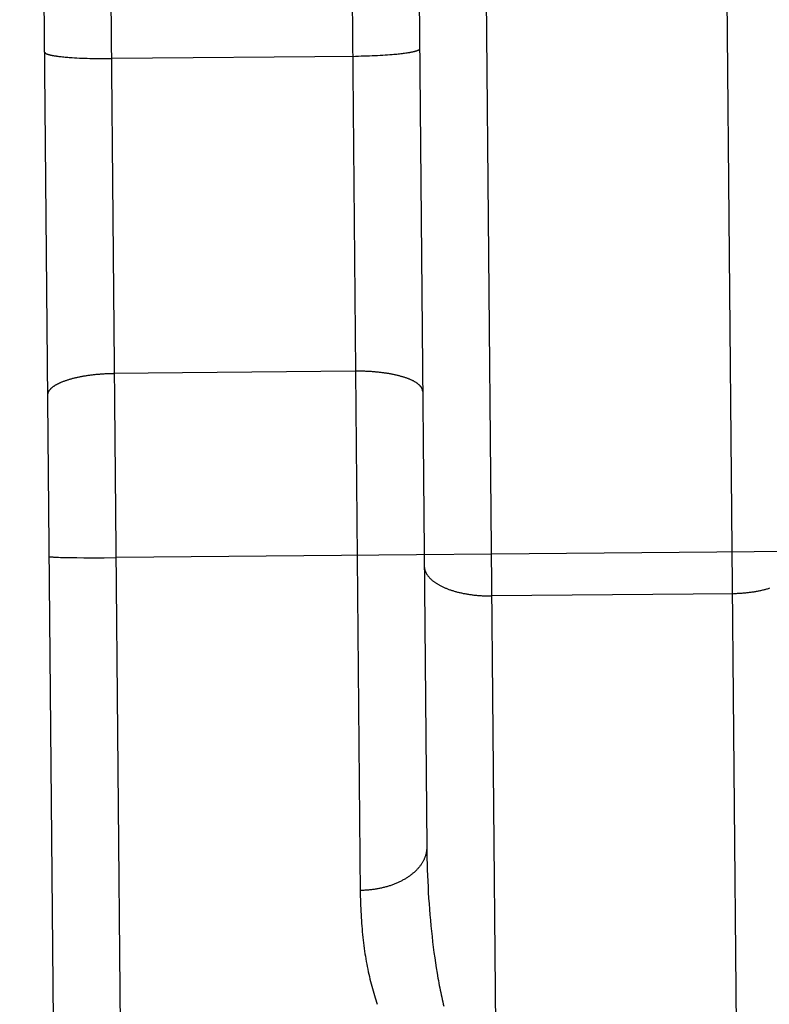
# Model space of a CAD drawing. Header units: inches. Extents: x 0 to 227, y 0 to 147.
# Tile 79 of 247: x 77.658 to 77.938, y 50.561 to 50.929. Entities that reach past the tile are written whole.
import ezdxf

# ---------------------------------------------------------------- set-up
doc = ezdxf.new("R2010")
doc.units = ezdxf.units.IN
doc.header["$LTSCALE"] = 12.466667
doc.header["$MEASUREMENT"] = 0
doc.linetypes.add('HIDDEN', pattern=[0.2, 0.1, -0.1])
doc.layers.add('DEFAULT_2', color=8, linetype='HIDDEN')

msp = doc.modelspace()

# ---------------------------------------------------------------- linework, layer by layer
at = {"layer": 'DEFAULT_2', "color": 8, "linetype": 'HIDDEN'}
for p, q in [((77.69618, 50.53048), (77.68313, 51.99416)), ((77.67096, 50.55526), (77.65835, 51.96869)), ((77.83071, 51.14448), (77.83617, 50.53224)), ((77.92617, 50.53304), (77.92071, 51.14528)), ((77.80654, 51.05121), (77.81038, 50.62027)), ((77.78159, 51.04621), (77.78554, 50.60286)), ((77.67256, 50.91547), (77.67298, 50.91541)), ((77.67298, 50.91541), (77.67342, 50.91536)), ((77.67342, 50.91536), (77.67388, 50.91531)), ((77.67388, 50.91531), (77.67434, 50.91526)), ((77.67434, 50.91526), (77.67483, 50.91521)), ((77.67483, 50.91521), (77.67532, 50.91516)), ((77.67532, 50.91516), (77.67583, 50.91511)), ((77.67583, 50.91511), (77.67635, 50.91507)), ((77.67635, 50.91507), (77.67689, 50.91503)), ((77.67689, 50.91503), (77.67744, 50.91499)), ((77.67744, 50.91499), (77.678, 50.91495)), ((77.678, 50.91495), (77.67886, 50.91489)), ((77.67886, 50.91489), (77.67975, 50.91484)), ((77.67975, 50.91484), (77.68066, 50.91479)), ((77.68066, 50.91479), (77.68159, 50.91475)), ((77.68159, 50.91475), (77.68254, 50.91471)), ((77.68254, 50.91471), (77.68351, 50.91468)), ((77.68351, 50.91468), (77.6845, 50.91465)), ((77.6845, 50.91465), (77.6855, 50.91462)), ((77.6855, 50.91462), (77.68651, 50.9146)), ((77.68651, 50.9146), (77.68753, 50.91459)), ((77.68753, 50.91459), (77.68857, 50.91457)), ((77.68857, 50.91457), (77.68961, 50.91457)), ((77.68961, 50.91457), (77.69065, 50.91457)), ((77.69065, 50.91457), (77.6917, 50.91457)), ((77.6917, 50.91457), (77.69276, 50.91457)), ((77.7838, 50.91539), (77.69276, 50.91457)), ((77.78485, 50.91541), (77.7838, 50.91539)), ((77.7859, 50.91543), (77.78485, 50.91541)), ((77.78694, 50.91545), (77.7859, 50.91543)), ((77.78797, 50.91548), (77.78694, 50.91545)), ((77.789, 50.91552), (77.78797, 50.91548)), ((77.79001, 50.91555), (77.789, 50.91552)), ((77.79101, 50.9156), (77.79001, 50.91555)), ((77.79199, 50.91564), (77.79101, 50.9156)), ((77.79296, 50.9157), (77.79199, 50.91564)), ((77.79391, 50.91575), (77.79296, 50.9157)), ((77.79484, 50.91581), (77.79391, 50.91575)), ((77.79575, 50.91587), (77.79484, 50.91581)), ((77.79664, 50.91594), (77.79575, 50.91587)), ((77.7975, 50.91601), (77.79664, 50.91594)), ((77.79806, 50.91606), (77.7975, 50.91601)), ((77.79861, 50.91611), (77.79806, 50.91606)), ((77.79914, 50.91616), (77.79861, 50.91611)), ((77.79966, 50.91622), (77.79914, 50.91616)), ((77.80017, 50.91627), (77.79966, 50.91622)), ((77.80067, 50.91633), (77.80017, 50.91627)), ((77.80115, 50.91639), (77.80067, 50.91633)), ((77.80162, 50.91644), (77.80115, 50.91639)), ((77.80207, 50.9165), (77.80162, 50.91644)), ((77.8025, 50.91657), (77.80207, 50.9165)), ((77.80293, 50.91663), (77.8025, 50.91657)), ((77.80333, 50.91669), (77.80293, 50.91663)), ((77.7838, 50.79787), (77.69345, 50.79706)), ((78.34754, 50.7341), (77.69442, 50.72827)), ((77.6707, 50.7285), (77.67094, 50.72848)), ((77.67094, 50.72848), (77.67119, 50.72847)), ((77.67119, 50.72847), (77.67145, 50.72845)), ((77.67145, 50.72845), (77.67189, 50.72843)), ((77.67189, 50.72843), (77.67237, 50.72841)), ((77.67237, 50.72841), (77.67288, 50.72839)), ((77.67288, 50.72839), (77.67363, 50.72837)), ((77.67363, 50.72837), (77.67465, 50.72834)), ((77.67465, 50.72834), (77.67601, 50.72831)), ((77.67601, 50.72831), (77.6775, 50.72829)), ((77.6775, 50.72829), (77.67967, 50.72826)), ((77.67967, 50.72826), (77.68232, 50.72824)), ((77.68232, 50.72824), (77.68583, 50.72823)), ((77.68583, 50.72823), (77.68988, 50.72824)), ((77.68988, 50.72824), (77.69442, 50.72827)), ((77.9249, 50.71477), (77.83455, 50.71397)), ((77.81038, 50.62027), (77.81041, 50.61812)), ((77.81041, 50.61812), (77.81045, 50.61597)), ((77.81045, 50.61597), (77.8105, 50.61382)), ((77.8105, 50.61382), (77.81057, 50.61169)), ((77.81057, 50.61169), (77.81064, 50.60956)), ((77.81064, 50.60956), (77.81073, 50.60743)), ((77.81073, 50.60743), (77.81084, 50.60532)), ((77.81084, 50.60532), (77.81095, 50.60322)), ((77.81095, 50.60322), (77.81108, 50.60112)), ((77.81108, 50.60112), (77.81122, 50.59904)), ((77.81122, 50.59904), (77.81138, 50.59697)), ((77.81138, 50.59697), (77.81154, 50.5949)), ((77.81154, 50.5949), (77.81172, 50.59285)), ((77.81172, 50.59285), (77.81192, 50.59082)), ((77.81257, 50.58479), (77.81282, 50.58281)), ((77.81282, 50.58281), (77.81307, 50.58084)), ((77.81307, 50.58084), (77.81334, 50.5789)), ((77.81334, 50.5789), (77.81363, 50.57697)), ((77.81363, 50.57697), (77.81392, 50.57506)), ((77.81392, 50.57506), (77.81423, 50.57317)), ((77.81423, 50.57317), (77.81455, 50.5713))]:
    msp.add_line(p, q, dxfattribs=at)
for points in [[(77.80773, 50.91821), (77.80773, 50.91818), (77.80772, 50.91814), (77.80771, 50.9181), (77.80769, 50.91807), (77.80767, 50.91803), (77.80764, 50.91799), (77.80761, 50.91796), (77.80757, 50.91792), (77.80753, 50.91788), (77.80749, 50.91785), (77.80743, 50.91781), (77.80738, 50.91777), (77.80732, 50.91774), (77.80725, 50.9177), (77.80718, 50.91766), (77.80711, 50.91763), (77.80703, 50.91759), (77.80694, 50.91755), (77.80685, 50.91752), (77.80676, 50.91748), (77.80666, 50.91745), (77.80655, 50.91741), (77.80645, 50.91737), (77.80633, 50.91734), (77.80621, 50.9173), (77.80609, 50.91727), (77.80597, 50.91723), (77.80583, 50.9172), (77.8057, 50.91716), (77.80556, 50.91713), (77.80541, 50.91709), (77.80526, 50.91706), (77.80511, 50.91702), (77.80495, 50.91699), (77.80479, 50.91696), (77.80462, 50.91692), (77.80445, 50.91689), (77.80427, 50.91685), (77.80409, 50.91682), (77.80391, 50.91679), (77.80372, 50.91676), (77.80353, 50.91672), (77.80333, 50.91669)], [(77.66773, 50.91696), (77.66774, 50.91693), (77.66774, 50.91689), (77.66776, 50.91686), (77.66777, 50.91682), (77.6678, 50.91678), (77.66782, 50.91675), (77.66786, 50.91671), (77.66789, 50.91667), (77.66794, 50.91664), (77.66798, 50.9166), (77.66803, 50.91657), (77.66809, 50.91653), (77.66815, 50.91649), (77.66822, 50.91646), (77.66829, 50.91642), (77.66837, 50.91639), (77.66845, 50.91635), (77.66853, 50.91632), (77.66862, 50.91628), (77.66872, 50.91625), (77.66882, 50.91622), (77.66892, 50.91618), (77.66903, 50.91615), (77.66914, 50.91611), (77.66926, 50.91608), (77.66939, 50.91605), (77.66951, 50.91601), (77.66965, 50.91598), (77.66978, 50.91595), (77.66992, 50.91592), (77.67007, 50.91588), (77.67022, 50.91585), (77.67037, 50.91582), (77.67053, 50.91579), (77.6707, 50.91576), (77.67086, 50.91573), (77.67104, 50.9157), (77.67121, 50.91567), (77.67139, 50.91564), (77.67158, 50.91561), (77.67177, 50.91558), (77.67196, 50.91555), (77.67216, 50.91552), (77.67256, 50.91547)], [(77.66887, 50.78901), (77.66888, 50.78912), (77.66888, 50.78923), (77.66889, 50.78934), (77.66891, 50.78945), (77.66893, 50.78956), (77.66896, 50.78967), (77.66899, 50.78978), (77.66902, 50.78989), (77.66906, 50.79), (77.66911, 50.79011), (77.66916, 50.79022), (77.66922, 50.79033), (77.66928, 50.79043), (77.66934, 50.79054), (77.66941, 50.79065), (77.66949, 50.79076), (77.66956, 50.79087), (77.66965, 50.79097), (77.66974, 50.79108), (77.66983, 50.79119), (77.66993, 50.79129), (77.67003, 50.7914), (77.67014, 50.79151), (77.67025, 50.79161), (77.67037, 50.79171), (77.67049, 50.79182), (77.67062, 50.79192), (77.67075, 50.79203), (77.67089, 50.79213), (77.67103, 50.79223), (77.67117, 50.79233), (77.67132, 50.79243), (77.67147, 50.79253), (77.67163, 50.79263), (77.67179, 50.79273), (77.67196, 50.79283), (77.67213, 50.79292), (77.67231, 50.79302), (77.67249, 50.79312), (77.67267, 50.79321), (77.67286, 50.79331), (77.67305, 50.7934), (77.67324, 50.79349), (77.67344, 50.79358), (77.67365, 50.79368), (77.67386, 50.79377), (77.67407, 50.79385), (77.67428, 50.79394), (77.6745, 50.79403), (77.67473, 50.79412), (77.67496, 50.7942), (77.67519, 50.79429), (77.67542, 50.79437), (77.67566, 50.79445), (77.6759, 50.79453), (77.67615, 50.79461), (77.6764, 50.79469), (77.67665, 50.79477), (77.6769, 50.79485), (77.67716, 50.79493), (77.67743, 50.795), (77.67769, 50.79507), (77.67796, 50.79515), (77.67823, 50.79522), (77.67851, 50.79529), (77.67879, 50.79536), (77.67907, 50.79543), (77.67935, 50.79549), (77.67964, 50.79556), (77.67993, 50.79562), (77.68022, 50.79569), (77.68051, 50.79575), (77.68081, 50.79581), (77.68111, 50.79587), (77.68141, 50.79592), (77.68172, 50.79598), (77.68203, 50.79604), (77.68234, 50.79609), (77.68265, 50.79614), (77.68296, 50.79619), (77.68328, 50.79624), (77.6836, 50.79629), (77.68392, 50.79634), (77.68424, 50.79638), (77.68457, 50.79643), (77.68489, 50.79647), (77.68522, 50.79651), (77.68555, 50.79655), (77.68588, 50.79659), (77.68622, 50.79663), (77.68655, 50.79666), (77.68689, 50.7967), (77.68722, 50.79673), (77.68756, 50.79676), (77.6879, 50.79679), (77.68824, 50.79682), (77.68858, 50.79685), (77.68893, 50.79687), (77.68927, 50.7969), (77.68962, 50.79692), (77.68996, 50.79694), (77.69031, 50.79696), (77.69066, 50.79698), (77.691, 50.79699), (77.69135, 50.79701), (77.6917, 50.79702), (77.69205, 50.79703), (77.6924, 50.79704), (77.69275, 50.79705), (77.6931, 50.79706), (77.69345, 50.79706)], [(77.80887, 50.79026), (77.80887, 50.79037), (77.80886, 50.79048), (77.80884, 50.79059), (77.80883, 50.7907), (77.8088, 50.79081), (77.80877, 50.79092), (77.80874, 50.79103), (77.8087, 50.79113), (77.80866, 50.79124), (77.80861, 50.79135), (77.80856, 50.79146), (77.8085, 50.79157), (77.80844, 50.79168), (77.80837, 50.79178), (77.8083, 50.79189), (77.80823, 50.792), (77.80814, 50.7921), (77.80806, 50.79221), (77.80797, 50.79231), (77.80787, 50.79242), (77.80777, 50.79252), (77.80767, 50.79263), (77.80756, 50.79273), (77.80744, 50.79283), (77.80732, 50.79294), (77.8072, 50.79304), (77.80707, 50.79314), (77.80694, 50.79324), (77.8068, 50.79334), (77.80666, 50.79344), (77.80651, 50.79354), (77.80636, 50.79364), (77.80621, 50.79373), (77.80605, 50.79383), (77.80588, 50.79393), (77.80572, 50.79402), (77.80554, 50.79411), (77.80537, 50.79421), (77.80519, 50.7943), (77.805, 50.79439), (77.80481, 50.79448), (77.80462, 50.79457), (77.80442, 50.79466), (77.80422, 50.79475), (77.80401, 50.79484), (77.8038, 50.79492), (77.80359, 50.79501), (77.80337, 50.79509), (77.80315, 50.79518), (77.80292, 50.79526), (77.8027, 50.79534), (77.80246, 50.79542), (77.80223, 50.7955), (77.80199, 50.79558), (77.80174, 50.79566), (77.8015, 50.79573), (77.80125, 50.79581), (77.80099, 50.79588), (77.80074, 50.79595), (77.80048, 50.79603), (77.80021, 50.7961), (77.79994, 50.79616), (77.79967, 50.79623), (77.7994, 50.7963), (77.79913, 50.79636), (77.79885, 50.79643), (77.79856, 50.79649), (77.79828, 50.79655), (77.79799, 50.79661), (77.7977, 50.79667), (77.79741, 50.79673), (77.79711, 50.79679), (77.79681, 50.79684), (77.79651, 50.7969), (77.79621, 50.79695), (77.7959, 50.797), (77.79559, 50.79705), (77.79528, 50.7971), (77.79497, 50.79714), (77.79465, 50.79719), (77.79434, 50.79723), (77.79402, 50.79728), (77.7937, 50.79732), (77.79337, 50.79736), (77.79305, 50.7974), (77.79272, 50.79743), (77.79239, 50.79747), (77.79206, 50.7975), (77.79173, 50.79754), (77.79139, 50.79757), (77.79106, 50.7976), (77.79072, 50.79762), (77.79039, 50.79765), (77.79005, 50.79768), (77.78971, 50.7977), (77.78936, 50.79772), (77.78902, 50.79774), (77.78868, 50.79776), (77.78833, 50.79778), (77.78799, 50.7978), (77.78764, 50.79781), (77.7873, 50.79782), (77.78695, 50.79783), (77.7866, 50.79784), (77.78625, 50.79785), (77.7859, 50.79786), (77.78555, 50.79786), (77.7852, 50.79787), (77.78485, 50.79787), (77.7845, 50.79787), (77.78415, 50.79787), (77.7838, 50.79787)], [(77.66941, 50.72869), (77.66941, 50.72868), (77.66942, 50.72867), (77.66943, 50.72866), (77.66945, 50.72865), (77.66947, 50.72864), (77.6695, 50.72863), (77.66953, 50.72862), (77.66957, 50.72862), (77.66961, 50.72861), (77.66966, 50.7286), (77.66971, 50.72859), (77.66977, 50.72858), (77.66983, 50.72857), (77.66989, 50.72857), (77.66996, 50.72856), (77.67004, 50.72855), (77.67012, 50.72854), (77.67021, 50.72853), (77.6703, 50.72853), (77.67039, 50.72852), (77.67049, 50.72851), (77.6707, 50.7285)], [(77.80945, 50.72509), (77.80945, 50.72493), (77.80946, 50.72477), (77.80948, 50.72461), (77.80949, 50.72446), (77.80952, 50.7243), (77.80955, 50.72414), (77.80958, 50.72398), (77.80962, 50.72382), (77.80966, 50.72367), (77.80971, 50.72351), (77.80976, 50.72335), (77.80982, 50.72319), (77.80988, 50.72304), (77.80995, 50.72288), (77.81002, 50.72273), (77.8101, 50.72257), (77.81018, 50.72242), (77.81027, 50.72226), (77.81036, 50.72211), (77.81045, 50.72196), (77.81056, 50.72181), (77.81066, 50.72166), (77.81077, 50.72151), (77.81089, 50.72136), (77.81101, 50.72121), (77.81113, 50.72106), (77.81126, 50.72091), (77.81139, 50.72077), (77.81153, 50.72062), (77.81167, 50.72048), (77.81182, 50.72033), (77.81197, 50.72019), (77.81212, 50.72005), (77.81228, 50.71991), (77.81245, 50.71977), (77.81262, 50.71963), (77.81279, 50.71949), (77.81297, 50.71936), (77.81315, 50.71922), (77.81334, 50.71909), (77.81353, 50.71896), (77.81372, 50.71883), (77.81392, 50.7187), (77.81412, 50.71857), (77.81433, 50.71844), (77.81454, 50.71831), (77.81475, 50.71819), (77.81497, 50.71807), (77.81519, 50.71794), (77.81541, 50.71782), (77.81564, 50.7177), (77.81588, 50.71759), (77.81611, 50.71747), (77.81635, 50.71736), (77.8166, 50.71724), (77.81684, 50.71713), (77.81709, 50.71702), (77.81735, 50.71692), (77.81761, 50.71681), (77.81787, 50.71671), (77.81813, 50.7166), (77.8184, 50.7165), (77.81867, 50.7164), (77.81894, 50.7163), (77.81922, 50.71621), (77.8195, 50.71611), (77.81978, 50.71602), (77.82007, 50.71593), (77.82035, 50.71584), (77.82064, 50.71576), (77.82094, 50.71567), (77.82123, 50.71559), (77.82153, 50.71551), (77.82183, 50.71543), (77.82214, 50.71535), (77.82244, 50.71528), (77.82275, 50.7152), (77.82306, 50.71513), (77.82338, 50.71506), (77.82369, 50.71499), (77.82401, 50.71493), (77.82433, 50.71487), (77.82465, 50.71481), (77.82498, 50.71475), (77.8253, 50.71469), (77.82563, 50.71463), (77.82596, 50.71458), (77.82629, 50.71453), (77.82662, 50.71448), (77.82695, 50.71444), (77.82729, 50.71439), (77.82763, 50.71435), (77.82796, 50.71431), (77.8283, 50.71427), (77.82864, 50.71424), (77.82898, 50.7142), (77.82933, 50.71417), (77.82967, 50.71414), (77.83002, 50.71412), (77.83036, 50.71409), (77.83071, 50.71407), (77.83105, 50.71405), (77.8314, 50.71403), (77.83175, 50.71401), (77.8321, 50.714), (77.83245, 50.71399), (77.8328, 50.71398), (77.83315, 50.71397), (77.8335, 50.71397), (77.83385, 50.71397), (77.8342, 50.71397), (77.83455, 50.71397)], [(77.93842, 50.71681), (77.93813, 50.71672), (77.93783, 50.71663), (77.93753, 50.71654), (77.93723, 50.71646), (77.93693, 50.71637), (77.93663, 50.71629), (77.93632, 50.71622), (77.93601, 50.71614), (77.9357, 50.71606), (77.93538, 50.71599), (77.93507, 50.71592), (77.93475, 50.71585), (77.93443, 50.71578), (77.93411, 50.71572), (77.93378, 50.71566), (77.93345, 50.7156), (77.93313, 50.71554), (77.9328, 50.71548), (77.93247, 50.71543), (77.93213, 50.71537), (77.9318, 50.71532), (77.93146, 50.71528), (77.93113, 50.71523), (77.93079, 50.71519), (77.93045, 50.71514), (77.93011, 50.7151), (77.92976, 50.71507), (77.92942, 50.71503), (77.92908, 50.715), (77.92873, 50.71497), (77.92839, 50.71494), (77.92804, 50.71491), (77.92769, 50.71489), (77.92734, 50.71487), (77.927, 50.71485), (77.92665, 50.71483), (77.9263, 50.71481), (77.92595, 50.7148), (77.9256, 50.71479), (77.92525, 50.71478), (77.9249, 50.71477)], [(77.81038, 50.62027), (77.81038, 50.62005), (77.81038, 50.61982), (77.81037, 50.6196), (77.81035, 50.61937), (77.81033, 50.61915), (77.81031, 50.61892), (77.81028, 50.6187), (77.81024, 50.61847), (77.8102, 50.61825), (77.81016, 50.61803), (77.81011, 50.6178), (77.81006, 50.61758), (77.81, 50.61736), (77.80993, 50.61714), (77.80986, 50.61692), (77.80979, 50.6167), (77.80971, 50.61648), (77.80963, 50.61626), (77.80954, 50.61604), (77.80945, 50.61582), (77.80935, 50.61561), (77.80925, 50.61539), (77.80914, 50.61518), (77.80903, 50.61496), (77.80891, 50.61475), (77.80879, 50.61454), (77.80867, 50.61433), (77.80854, 50.61412), (77.8084, 50.61391), (77.80826, 50.6137), (77.80812, 50.61349), (77.80797, 50.61329), (77.80782, 50.61309), (77.80766, 50.61288), (77.8075, 50.61268), (77.80733, 50.61248), (77.80716, 50.61229), (77.80699, 50.61209), (77.80681, 50.6119), (77.80663, 50.6117), (77.80644, 50.61151), (77.80625, 50.61132), (77.80606, 50.61113), (77.80586, 50.61095), (77.80565, 50.61076), (77.80545, 50.61058), (77.80523, 50.6104), (77.80502, 50.61022), (77.8048, 50.61004), (77.80458, 50.60987), (77.80435, 50.6097), (77.80412, 50.60953), (77.80389, 50.60936), (77.80365, 50.60919), (77.80341, 50.60903), (77.80316, 50.60886), (77.80292, 50.6087), (77.80266, 50.60854), (77.80241, 50.60839), (77.80215, 50.60824), (77.80189, 50.60808), (77.80162, 50.60794), (77.80136, 50.60779), (77.80108, 50.60765), (77.80081, 50.6075), (77.80053, 50.60737), (77.80025, 50.60723), (77.79997, 50.60709), (77.79968, 50.60696), (77.79939, 50.60683), (77.7991, 50.60671), (77.79881, 50.60658), (77.79851, 50.60646), (77.79821, 50.60634), (77.79791, 50.60623), (77.7976, 50.60612), (77.7973, 50.60601), (77.79699, 50.6059), (77.79667, 50.60579), (77.79636, 50.60569), (77.79604, 50.60559), (77.79573, 50.6055), (77.79541, 50.6054), (77.79508, 50.60531), (77.79476, 50.60523), (77.79443, 50.60514), (77.79411, 50.60506), (77.79378, 50.60498), (77.79345, 50.6049), (77.79311, 50.60483), (77.79278, 50.60476), (77.79244, 50.6047), (77.79211, 50.60463), (77.79177, 50.60457), (77.79143, 50.60451), (77.79109, 50.60446), (77.79075, 50.60441), (77.7904, 50.60436), (77.79006, 50.60431), (77.78971, 50.60427), (77.78937, 50.60423), (77.78902, 50.6042), (77.78867, 50.60416), (77.78833, 50.60413), (77.78798, 50.60411), (77.78763, 50.60408), (77.78728, 50.60406), (77.78693, 50.60404), (77.78658, 50.60403), (77.78623, 50.60402), (77.78588, 50.60401), (77.78553, 50.60401)], [(77.78554, 50.60286), (77.78556, 50.60172), (77.78559, 50.60058), (77.78562, 50.59946), (77.78566, 50.59833), (77.78571, 50.59722), (77.78576, 50.59611), (77.78582, 50.59501), (77.78588, 50.59392), (77.78595, 50.59283), (77.78603, 50.59176), (77.78612, 50.59068), (77.78621, 50.58962), (77.7863, 50.58856), (77.78641, 50.58752), (77.78652, 50.58648), (77.78663, 50.58544), (77.78676, 50.58442), (77.78688, 50.5834), (77.78702, 50.58239), (77.78716, 50.58139), (77.78731, 50.58039), (77.78746, 50.57941), (77.78762, 50.57843), (77.78779, 50.57746), (77.78797, 50.5765), (77.78815, 50.57555), (77.78833, 50.5746), (77.78853, 50.57367), (77.78872, 50.57274), (77.78893, 50.57182), (77.78914, 50.57091), (77.78936, 50.57001), (77.78958, 50.56912), (77.78982, 50.56823), (77.79005, 50.56736), (77.7903, 50.56649), (77.79055, 50.56564), (77.7908, 50.56479), (77.79107, 50.56395), (77.79134, 50.56312), (77.79161, 50.5623), (77.7919, 50.56149)], [(77.81192, 50.59082), (77.81202, 50.5898), (77.81223, 50.58779)], [(77.81223, 50.58779), (77.81234, 50.58678), (77.81257, 50.58479)], [(77.81455, 50.5713), (77.81472, 50.57037), (77.81489, 50.56945), (77.81506, 50.56854), (77.81523, 50.56764), (77.81541, 50.56675), (77.81559, 50.56587), (77.81577, 50.565), (77.81595, 50.56414), (77.81614, 50.56328), (77.81632, 50.56244), (77.81651, 50.56161), (77.8167, 50.56079)]]:
    msp.add_lwpolyline(points, dxfattribs=at)

doc.saveas('drawing.dxf')
